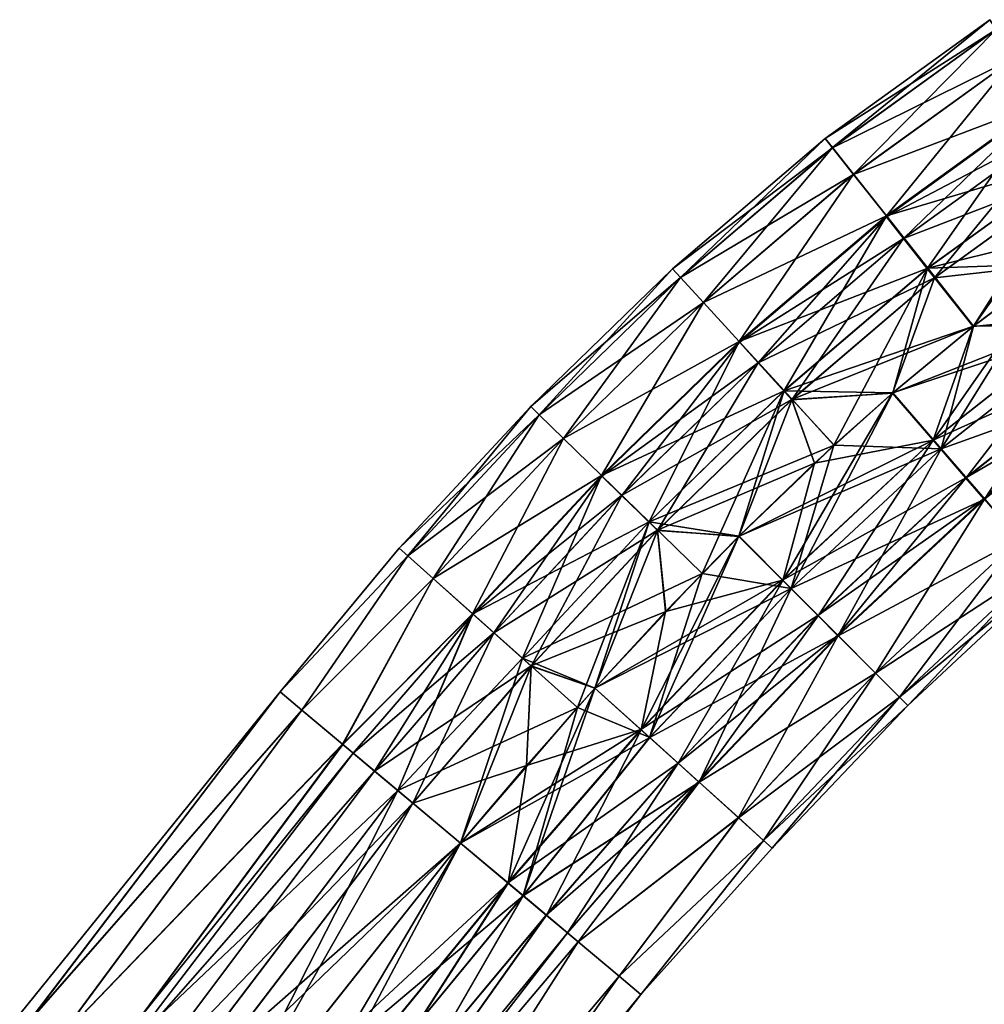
# Model space of a CAD drawing. Header units: millimetres. Extents: x -682 to 137, y -14 to 967.
# Tile 183 of 256: x -247 to -216, y 73 to 104. Entities that reach past the tile are written whole.
import ezdxf

# ---------------------------------------------------------------- set-up
doc = ezdxf.new("R2010")
doc.units = ezdxf.units.MM
doc.header["$LTSCALE"] = 65.185185
for name, color, linetype in [('4601', 7, 'CONTINUOUS'), ('4602', 7, 'CONTINUOUS'), ('4603', 7, 'CONTINUOUS'), ('4604', 7, 'CONTINUOUS'), ('4605', 7, 'CONTINUOUS'), ('4606', 7, 'CONTINUOUS'), ('4607', 7, 'CONTINUOUS'), ('4608', 7, 'CONTINUOUS')]:
    doc.layers.add(name, color=color, linetype=linetype)

msp = doc.modelspace()

# ---------------------------------------------------------------- linework, layer by layer
at = {"layer": '4601', "color": 7, "linetype": 'CONTINUOUS', "true_color": 0x191919}
for points in [[(-246.349, 72.728, -2.32), (-246.642, 72.952, -0.003), (-238.473, 83.063, -1.305), (-246.349, 72.728, -2.32)], [(-246.642, 72.952, -0.003), (-246.35, 72.729, 2.315), (-238.473, 83.063, 1.299), (-246.642, 72.952, -0.003)], [(-238.473, 83.063, -1.305), (-246.642, 72.952, -0.003), (-238.473, 83.063, 1.299), (-238.473, 83.063, -1.305)], [(-238.473, 83.063, 1.299), (-246.35, 72.729, 2.315), (-237.791, 82.492, 3.747), (-238.473, 83.063, 1.299)], [(-237.789, 82.49, -3.753), (-246.349, 72.728, -2.32), (-238.473, 83.063, -1.305), (-237.789, 82.49, -3.753)], [(-246.35, 72.729, 2.315), (-245.502, 72.083, 4.406), (-237.791, 82.492, 3.747), (-246.35, 72.729, 2.315)], [(-245.5, 72.08, -4.411), (-246.349, 72.728, -2.32), (-237.789, 82.49, -3.753), (-245.5, 72.08, -4.411)], [(-237.791, 82.492, 3.747), (-245.502, 72.083, 4.406), (-236.509, 81.417, 5.743), (-237.791, 82.492, 3.747)], [(-236.505, 81.414, -5.747), (-245.5, 72.08, -4.411), (-237.789, 82.49, -3.753), (-236.505, 81.414, -5.747)], [(-245.502, 72.083, 4.406), (-244.181, 71.075, 6.066), (-236.509, 81.417, 5.743), (-245.502, 72.083, 4.406)], [(-244.178, 71.072, -6.069), (-245.5, 72.08, -4.411), (-236.505, 81.414, -5.747), (-244.178, 71.072, -6.069)], [(-236.509, 81.417, 5.743), (-244.181, 71.075, 6.066), (-234.78, 79.969, 7.047), (-236.509, 81.417, 5.743)], [(-234.776, 79.965, -7.049), (-244.178, 71.072, -6.069), (-236.505, 81.414, -5.747), (-234.776, 79.965, -7.049)], [(-244.181, 71.075, 6.066), (-242.516, 69.805, 7.132), (-234.78, 79.969, 7.047), (-244.181, 71.075, 6.066)], [(-242.512, 69.801, -7.134), (-244.178, 71.072, -6.069), (-234.776, 79.965, -7.049), (-242.512, 69.801, -7.134)], [(-242.516, 69.805, 7.132), (-240.671, 68.397, 7.5), (-234.78, 79.969, 7.047), (-242.516, 69.805, 7.132)], [(-232.81, 78.317, -7.5), (-242.512, 69.801, -7.134), (-234.776, 79.965, -7.049), (-232.81, 78.317, -7.5)], [(-234.78, 79.969, 7.047), (-240.671, 68.397, 7.5), (-232.814, 78.321, 7.5), (-234.78, 79.969, 7.047)], [(-240.666, 68.393, -7.5), (-242.512, 69.801, -7.134), (-232.81, 78.317, -7.5), (-240.666, 68.393, -7.5)]]:
    msp.add_3dface(points, dxfattribs=at)
at = {"layer": '4602', "color": 7, "linetype": 'CONTINUOUS', "true_color": 0x191919}
for points in [[(-232.814, 78.321, 7.5), (-240.671, 68.397, 7.5), (-238.825, 66.989, 7.134), (-232.814, 78.321, 7.5)], [(-240.666, 68.393, -7.5), (-232.81, 78.317, -7.5), (-230.844, 76.67, -7.047), (-240.666, 68.393, -7.5)], [(-232.814, 78.321, 7.5), (-238.825, 66.989, 7.134), (-230.848, 76.674, 7.049), (-232.814, 78.321, 7.5)], [(-238.82, 66.985, -7.132), (-240.666, 68.393, -7.5), (-230.844, 76.67, -7.047), (-238.82, 66.985, -7.132)], [(-238.825, 66.989, 7.134), (-237.159, 65.718, 6.069), (-230.848, 76.674, 7.049), (-238.825, 66.989, 7.134)], [(-237.156, 65.715, -6.066), (-238.82, 66.985, -7.132), (-230.844, 76.67, -7.047), (-237.156, 65.715, -6.066)], [(-230.848, 76.674, 7.049), (-237.159, 65.718, 6.069), (-229.118, 75.225, 5.747), (-230.848, 76.674, 7.049)], [(-229.115, 75.222, -5.743), (-237.156, 65.715, -6.066), (-230.844, 76.67, -7.047), (-229.115, 75.222, -5.743)], [(-237.159, 65.718, 6.069), (-235.837, 64.71, 4.411), (-229.118, 75.225, 5.747), (-237.159, 65.718, 6.069)], [(-235.835, 64.708, -4.406), (-237.156, 65.715, -6.066), (-229.115, 75.222, -5.743), (-235.835, 64.708, -4.406)], [(-229.118, 75.225, 5.747), (-235.837, 64.71, 4.411), (-227.834, 74.149, 3.753), (-229.118, 75.225, 5.747)], [(-227.832, 74.147, -3.747), (-235.835, 64.708, -4.406), (-229.115, 75.222, -5.743), (-227.832, 74.147, -3.747)], [(-235.837, 64.71, 4.411), (-234.988, 64.062, 2.32), (-227.834, 74.149, 3.753), (-235.837, 64.71, 4.411)], [(-234.987, 64.061, -2.315), (-235.835, 64.708, -4.406), (-227.832, 74.147, -3.747), (-234.987, 64.061, -2.315)], [(-227.834, 74.149, 3.753), (-234.988, 64.062, 2.32), (-227.151, 73.576, 1.305), (-227.834, 74.149, 3.753)], [(-227.15, 73.575, -1.299), (-234.987, 64.061, -2.315), (-227.832, 74.147, -3.747), (-227.15, 73.575, -1.299)], [(-234.988, 64.062, 2.32), (-234.695, 63.839, 0.003), (-227.151, 73.576, 1.305), (-234.988, 64.062, 2.32)], [(-234.695, 63.839, 0.003), (-234.987, 64.061, -2.315), (-227.15, 73.575, -1.299), (-234.695, 63.839, 0.003)], [(-227.151, 73.576, 1.305), (-234.695, 63.839, 0.003), (-227.15, 73.575, -1.299), (-227.151, 73.576, 1.305)]]:
    msp.add_3dface(points, dxfattribs=at)
at = {"layer": '4603', "color": 7, "linetype": 'CONTINUOUS', "true_color": 0x191919}
for points in [[(-231.316, 77.066, 4.055), (-240.67, 68.396, 4.5), (-232.813, 78.321, 4.5), (-231.316, 77.066, 4.055)], [(-240.667, 68.394, -4.5), (-239.296, 67.348, -4.157), (-232.81, 78.318, -4.5), (-240.667, 68.394, -4.5)], [(-232.81, 78.318, -4.5), (-239.296, 67.348, -4.157), (-231.321, 77.07, -4.058), (-232.81, 78.318, -4.5)], [(-239.298, 67.35, 4.158), (-240.67, 68.396, 4.5), (-231.316, 77.066, 4.055), (-239.298, 67.35, 4.158)], [(-238.135, 66.463, 3.183), (-239.298, 67.35, 4.158), (-231.316, 77.066, 4.055), (-238.135, 66.463, 3.183)], [(-239.296, 67.348, -4.157), (-238.133, 66.461, -3.181), (-231.321, 77.07, -4.058), (-239.296, 67.348, -4.157)], [(-230.115, 76.06, 2.806), (-238.135, 66.463, 3.183), (-231.316, 77.066, 4.055), (-230.115, 76.06, 2.806)], [(-231.321, 77.07, -4.058), (-238.133, 66.461, -3.181), (-230.118, 76.062, -2.811), (-231.321, 77.07, -4.058)], [(-237.358, 65.87, 1.724), (-238.135, 66.463, 3.183), (-230.115, 76.06, 2.806), (-237.358, 65.87, 1.724)], [(-238.133, 66.461, -3.181), (-237.357, 65.869, -1.72), (-230.118, 76.062, -2.811), (-238.133, 66.461, -3.181)], [(-229.449, 75.501, 0.999), (-237.358, 65.87, 1.724), (-230.115, 76.06, 2.806), (-229.449, 75.501, 0.999)], [(-230.118, 76.062, -2.811), (-237.357, 65.869, -1.72), (-229.45, 75.502, -1.006), (-230.118, 76.062, -2.811)], [(-237.084, 65.661, 0.002), (-237.358, 65.87, 1.724), (-229.449, 75.501, 0.999), (-237.084, 65.661, 0.002)], [(-237.357, 65.869, -1.72), (-237.084, 65.661, 0.002), (-229.45, 75.502, -1.006), (-237.357, 65.869, -1.72)], [(-229.45, 75.502, -1.006), (-237.084, 65.661, 0.002), (-229.449, 75.501, 0.999), (-229.45, 75.502, -1.006)]]:
    msp.add_3dface(points, dxfattribs=at)
at = {"layer": '4604', "color": 7, "linetype": 'CONTINUOUS', "true_color": 0x191919}
for points in [[(-244.252, 71.129, -0.002), (-243.979, 70.921, -1.724), (-236.175, 81.137, -0.999), (-244.252, 71.129, -0.002)], [(-236.174, 81.136, 1.006), (-244.252, 71.129, -0.002), (-236.175, 81.137, -0.999), (-236.174, 81.136, 1.006)], [(-243.98, 70.921, 1.72), (-244.252, 71.129, -0.002), (-236.174, 81.136, 1.006), (-243.98, 70.921, 1.72)], [(-235.505, 80.576, 2.811), (-243.98, 70.921, 1.72), (-236.174, 81.136, 1.006), (-235.505, 80.576, 2.811)], [(-236.175, 81.137, -0.999), (-243.979, 70.921, -1.724), (-235.509, 80.579, -2.806), (-236.175, 81.137, -0.999)], [(-243.204, 70.329, 3.181), (-243.98, 70.921, 1.72), (-235.505, 80.576, 2.811), (-243.204, 70.329, 3.181)], [(-243.979, 70.921, -1.724), (-243.202, 70.328, -3.183), (-235.509, 80.579, -2.806), (-243.979, 70.921, -1.724)], [(-234.303, 79.569, 4.058), (-243.204, 70.329, 3.181), (-235.505, 80.576, 2.811), (-234.303, 79.569, 4.058)], [(-235.509, 80.579, -2.806), (-243.202, 70.328, -3.183), (-234.307, 79.572, -4.055), (-235.509, 80.579, -2.806)], [(-242.041, 69.443, 4.157), (-243.204, 70.329, 3.181), (-234.303, 79.569, 4.058), (-242.041, 69.443, 4.157)], [(-243.202, 70.328, -3.183), (-242.039, 69.44, -4.158), (-234.307, 79.572, -4.055), (-243.202, 70.328, -3.183)], [(-232.813, 78.321, 4.5), (-242.041, 69.443, 4.157), (-234.303, 79.569, 4.058), (-232.813, 78.321, 4.5)], [(-242.039, 69.44, -4.158), (-240.667, 68.394, -4.5), (-234.307, 79.572, -4.055), (-242.039, 69.44, -4.158)], [(-240.667, 68.394, -4.5), (-232.81, 78.318, -4.5), (-234.307, 79.572, -4.055), (-240.667, 68.394, -4.5)], [(-232.813, 78.321, 4.5), (-240.67, 68.396, 4.5), (-242.041, 69.443, 4.157), (-232.813, 78.321, 4.5)]]:
    msp.add_3dface(points, dxfattribs=at)
at = {"layer": '4605', "color": 7, "linetype": 'CONTINUOUS', "true_color": 0x191919}
for points in [[(-221.363, 100.417, -0.003), (-221.137, 100.13, 2.315), (-216.202, 104.143, -0.003), (-221.363, 100.417, -0.003)], [(-216.001, 103.835, -2.32), (-221.363, 100.417, -0.003), (-216.202, 104.143, -0.003), (-216.001, 103.835, -2.32)], [(-216.202, 104.143, -0.003), (-221.137, 100.13, 2.315), (-216.002, 103.836, 2.315), (-216.202, 104.143, -0.003)], [(-221.135, 100.128, -2.32), (-221.363, 100.417, -0.003), (-216.001, 103.835, -2.32), (-221.135, 100.128, -2.32)], [(-221.137, 100.13, 2.315), (-220.477, 99.294, 4.406), (-216.002, 103.836, 2.315), (-221.137, 100.13, 2.315)], [(-215.418, 102.942, -4.411), (-221.135, 100.128, -2.32), (-216.001, 103.835, -2.32), (-215.418, 102.942, -4.411)], [(-216.002, 103.836, 2.315), (-220.477, 99.294, 4.406), (-215.42, 102.944, 4.406), (-216.002, 103.836, 2.315)], [(-220.474, 99.292, -4.411), (-221.135, 100.128, -2.32), (-215.418, 102.942, -4.411), (-220.474, 99.292, -4.411)], [(-220.477, 99.294, 4.406), (-219.448, 97.993, 6.066), (-215.42, 102.944, 4.406), (-220.477, 99.294, 4.406)], [(-214.51, 101.552, -6.069), (-220.474, 99.292, -4.411), (-215.418, 102.942, -4.411), (-214.51, 101.552, -6.069)], [(-215.42, 102.944, 4.406), (-219.448, 97.993, 6.066), (-214.514, 101.555, 6.066), (-215.42, 102.944, 4.406)], [(-219.445, 97.99, -6.069), (-220.474, 99.292, -4.411), (-214.51, 101.552, -6.069), (-219.445, 97.99, -6.069)], [(-219.448, 97.993, 6.066), (-218.152, 96.353, 7.132), (-214.514, 101.555, 6.066), (-219.448, 97.993, 6.066)], [(-213.366, 99.801, -7.134), (-219.445, 97.99, -6.069), (-214.51, 101.552, -6.069), (-213.366, 99.801, -7.134)], [(-214.514, 101.555, 6.066), (-218.152, 96.353, 7.132), (-213.371, 99.805, 7.132), (-214.514, 101.555, 6.066)], [(-226.154, 96.33, -0.003), (-225.906, 96.06, 2.315), (-221.363, 100.417, -0.003), (-226.154, 96.33, -0.003)], [(-221.135, 100.128, -2.32), (-226.154, 96.33, -0.003), (-221.363, 100.417, -0.003), (-221.135, 100.128, -2.32)], [(-221.363, 100.417, -0.003), (-225.906, 96.06, 2.315), (-221.137, 100.13, 2.315), (-221.363, 100.417, -0.003)], [(-225.905, 96.059, -2.32), (-226.154, 96.33, -0.003), (-221.135, 100.128, -2.32), (-225.905, 96.059, -2.32)], [(-225.906, 96.06, 2.315), (-225.188, 95.275, 4.406), (-221.137, 100.13, 2.315), (-225.906, 96.06, 2.315)], [(-220.474, 99.292, -4.411), (-225.905, 96.059, -2.32), (-221.135, 100.128, -2.32), (-220.474, 99.292, -4.411)], [(-221.137, 100.13, 2.315), (-225.188, 95.275, 4.406), (-220.477, 99.294, 4.406), (-221.137, 100.13, 2.315)], [(-218.148, 96.349, -7.134), (-219.445, 97.99, -6.069), (-213.366, 99.801, -7.134), (-218.148, 96.349, -7.134)], [(-218.152, 96.353, 7.132), (-216.716, 94.534, 7.5), (-213.371, 99.805, 7.132), (-218.152, 96.353, 7.132)], [(-212.099, 97.86, -7.5), (-218.148, 96.349, -7.134), (-213.366, 99.801, -7.134), (-212.099, 97.86, -7.5)], [(-213.371, 99.805, 7.132), (-216.716, 94.534, 7.5), (-214.11, 96.493, 7.5), (-213.371, 99.805, 7.132)], [(-225.185, 95.272, -4.411), (-225.905, 96.059, -2.32), (-220.474, 99.292, -4.411), (-225.185, 95.272, -4.411)], [(-225.188, 95.275, 4.406), (-224.068, 94.051, 6.066), (-220.477, 99.294, 4.406), (-225.188, 95.275, 4.406)], [(-219.445, 97.99, -6.069), (-225.185, 95.272, -4.411), (-220.474, 99.292, -4.411), (-219.445, 97.99, -6.069)], [(-220.477, 99.294, 4.406), (-224.068, 94.051, 6.066), (-219.448, 97.993, 6.066), (-220.477, 99.294, 4.406)], [(-224.064, 94.048, -6.069), (-225.185, 95.272, -4.411), (-219.445, 97.99, -6.069), (-224.064, 94.048, -6.069)], [(-224.068, 94.051, 6.066), (-222.656, 92.509, 7.132), (-219.448, 97.993, 6.066), (-224.068, 94.051, 6.066)], [(-218.148, 96.349, -7.134), (-224.064, 94.048, -6.069), (-219.445, 97.99, -6.069), (-218.148, 96.349, -7.134)], [(-219.448, 97.993, 6.066), (-222.656, 92.509, 7.132), (-218.152, 96.353, 7.132), (-219.448, 97.993, 6.066)], [(-214.105, 96.489, -7.5), (-218.148, 96.349, -7.134), (-212.099, 97.86, -7.5), (-214.105, 96.489, -7.5)], [(-222.652, 92.506, -7.134), (-224.064, 94.048, -6.069), (-218.148, 96.349, -7.134), (-222.652, 92.506, -7.134)], [(-222.656, 92.509, 7.132), (-221.091, 90.8, 7.5), (-218.152, 96.353, 7.132), (-222.656, 92.509, 7.132)], [(-216.711, 94.53, -7.5), (-222.652, 92.506, -7.134), (-218.148, 96.349, -7.134), (-216.711, 94.53, -7.5)], [(-218.152, 96.353, 7.132), (-221.091, 90.8, 7.5), (-219.245, 92.442, 7.5), (-218.152, 96.353, 7.132)], [(-216.716, 94.534, 7.5), (-218.152, 96.353, 7.132), (-219.245, 92.442, 7.5), (-216.716, 94.534, 7.5)], [(-216.711, 94.53, -7.5), (-218.148, 96.349, -7.134), (-214.105, 96.489, -7.5), (-216.711, 94.53, -7.5)], [(-230.602, 92.008, -0.003), (-230.34, 91.752, 2.315), (-226.154, 96.33, -0.003), (-230.602, 92.008, -0.003)], [(-225.905, 96.059, -2.32), (-230.602, 92.008, -0.003), (-226.154, 96.33, -0.003), (-225.905, 96.059, -2.32)], [(-230.339, 91.751, -2.32), (-230.602, 92.008, -0.003), (-225.905, 96.059, -2.32), (-230.339, 91.751, -2.32)], [(-226.154, 96.33, -0.003), (-230.34, 91.752, 2.315), (-225.906, 96.06, 2.315), (-226.154, 96.33, -0.003)], [(-230.34, 91.752, 2.315), (-229.577, 91.009, 4.406), (-225.906, 96.06, 2.315), (-230.34, 91.752, 2.315)], [(-225.185, 95.272, -4.411), (-230.339, 91.751, -2.32), (-225.905, 96.059, -2.32), (-225.185, 95.272, -4.411)], [(-225.906, 96.06, 2.315), (-229.577, 91.009, 4.406), (-225.188, 95.275, 4.406), (-225.906, 96.06, 2.315)], [(-229.575, 91.007, -4.411), (-230.339, 91.751, -2.32), (-225.185, 95.272, -4.411), (-229.575, 91.007, -4.411)], [(-229.577, 91.009, 4.406), (-228.389, 89.852, 6.066), (-225.188, 95.275, 4.406), (-229.577, 91.009, 4.406)], [(-224.064, 94.048, -6.069), (-229.575, 91.007, -4.411), (-225.185, 95.272, -4.411), (-224.064, 94.048, -6.069)], [(-225.188, 95.275, 4.406), (-228.389, 89.852, 6.066), (-224.068, 94.051, 6.066), (-225.188, 95.275, 4.406)], [(-219.241, 92.438, -7.5), (-222.652, 92.506, -7.134), (-216.711, 94.53, -7.5), (-219.241, 92.438, -7.5)], [(-228.386, 89.849, -6.069), (-229.575, 91.007, -4.411), (-224.064, 94.048, -6.069), (-228.386, 89.849, -6.069)], [(-228.389, 89.852, 6.066), (-226.892, 88.393, 7.132), (-224.068, 94.051, 6.066), (-228.389, 89.852, 6.066)], [(-222.652, 92.506, -7.134), (-228.386, 89.849, -6.069), (-224.064, 94.048, -6.069), (-222.652, 92.506, -7.134)], [(-224.068, 94.051, 6.066), (-226.892, 88.393, 7.132), (-222.656, 92.509, 7.132), (-224.068, 94.051, 6.066)], [(-226.888, 88.39, -7.134), (-228.386, 89.849, -6.069), (-222.652, 92.506, -7.134), (-226.888, 88.39, -7.134)], [(-226.892, 88.393, 7.132), (-225.232, 86.776, 7.5), (-222.656, 92.509, 7.132), (-226.892, 88.393, 7.132)], [(-221.087, 90.796, -7.5), (-226.888, 88.39, -7.134), (-222.652, 92.506, -7.134), (-221.087, 90.796, -7.5)], [(-222.656, 92.509, 7.132), (-225.232, 86.776, 7.5), (-224.073, 87.948, 7.5), (-222.656, 92.509, 7.132)], [(-221.091, 90.8, 7.5), (-222.656, 92.509, 7.132), (-224.073, 87.948, 7.5), (-221.091, 90.8, 7.5)], [(-221.087, 90.796, -7.5), (-222.652, 92.506, -7.134), (-219.241, 92.438, -7.5), (-221.087, 90.796, -7.5)], [(-234.734, 87.569, -0.003), (-234.46, 87.325, 2.315), (-230.602, 92.008, -0.003), (-234.734, 87.569, -0.003)], [(-230.339, 91.751, -2.32), (-234.734, 87.569, -0.003), (-230.602, 92.008, -0.003), (-230.339, 91.751, -2.32)], [(-234.459, 87.324, -2.32), (-234.734, 87.569, -0.003), (-230.339, 91.751, -2.32), (-234.459, 87.324, -2.32)], [(-230.602, 92.008, -0.003), (-234.46, 87.325, 2.315), (-230.34, 91.752, 2.315), (-230.602, 92.008, -0.003)], [(-234.46, 87.325, 2.315), (-233.666, 86.616, 4.406), (-230.34, 91.752, 2.315), (-234.46, 87.325, 2.315)], [(-229.575, 91.007, -4.411), (-234.459, 87.324, -2.32), (-230.339, 91.751, -2.32), (-229.575, 91.007, -4.411)], [(-230.34, 91.752, 2.315), (-233.666, 86.616, 4.406), (-229.577, 91.009, 4.406), (-230.34, 91.752, 2.315)], [(-233.664, 86.614, -4.411), (-234.459, 87.324, -2.32), (-229.575, 91.007, -4.411), (-233.664, 86.614, -4.411)], [(-233.666, 86.616, 4.406), (-232.429, 85.512, 6.066), (-229.577, 91.009, 4.406), (-233.666, 86.616, 4.406)], [(-228.386, 89.849, -6.069), (-233.664, 86.614, -4.411), (-229.575, 91.007, -4.411), (-228.386, 89.849, -6.069)], [(-229.577, 91.009, 4.406), (-232.429, 85.512, 6.066), (-228.389, 89.852, 6.066), (-229.577, 91.009, 4.406)], [(-224.069, 87.944, -7.5), (-226.888, 88.39, -7.134), (-221.087, 90.796, -7.5), (-224.069, 87.944, -7.5)], [(-232.425, 85.509, -6.069), (-233.664, 86.614, -4.411), (-228.386, 89.849, -6.069), (-232.425, 85.509, -6.069)], [(-232.429, 85.512, 6.066), (-230.869, 84.12, 7.132), (-228.389, 89.852, 6.066), (-232.429, 85.512, 6.066)], [(-226.888, 88.39, -7.134), (-232.425, 85.509, -6.069), (-228.386, 89.849, -6.069), (-226.888, 88.39, -7.134)], [(-228.389, 89.852, 6.066), (-230.869, 84.12, 7.132), (-226.892, 88.393, 7.132), (-228.389, 89.852, 6.066)], [(-230.865, 84.116, -7.134), (-232.425, 85.509, -6.069), (-226.888, 88.39, -7.134), (-230.865, 84.116, -7.134)], [(-230.869, 84.12, 7.132), (-229.14, 82.577, 7.5), (-226.892, 88.393, 7.132), (-230.869, 84.12, 7.132)], [(-225.228, 86.772, -7.5), (-230.865, 84.116, -7.134), (-226.888, 88.39, -7.134), (-225.228, 86.772, -7.5)], [(-226.892, 88.393, 7.132), (-229.14, 82.577, 7.5), (-228.597, 83.182, 7.5), (-226.892, 88.393, 7.132)], [(-225.232, 86.776, 7.5), (-226.892, 88.393, 7.132), (-228.597, 83.182, 7.5), (-225.232, 86.776, 7.5)], [(-225.228, 86.772, -7.5), (-226.888, 88.39, -7.134), (-224.069, 87.944, -7.5), (-225.228, 86.772, -7.5)], [(-238.473, 83.063, -1.305), (-238.473, 83.063, 1.299), (-234.734, 87.569, -0.003), (-238.473, 83.063, -1.305)], [(-234.459, 87.324, -2.32), (-238.473, 83.063, -1.305), (-234.734, 87.569, -0.003), (-234.459, 87.324, -2.32)], [(-234.734, 87.569, -0.003), (-238.473, 83.063, 1.299), (-234.46, 87.325, 2.315), (-234.734, 87.569, -0.003)], [(-238.473, 83.063, 1.299), (-237.791, 82.492, 3.747), (-234.46, 87.325, 2.315), (-238.473, 83.063, 1.299)], [(-237.789, 82.49, -3.753), (-238.473, 83.063, -1.305), (-234.459, 87.324, -2.32), (-237.789, 82.49, -3.753)], [(-234.46, 87.325, 2.315), (-237.791, 82.492, 3.747), (-233.666, 86.616, 4.406), (-234.46, 87.325, 2.315)], [(-233.664, 86.614, -4.411), (-237.789, 82.49, -3.753), (-234.459, 87.324, -2.32), (-233.664, 86.614, -4.411)], [(-228.592, 83.179, -7.5), (-230.865, 84.116, -7.134), (-225.228, 86.772, -7.5), (-228.592, 83.179, -7.5)], [(-237.791, 82.492, 3.747), (-236.509, 81.417, 5.743), (-233.666, 86.616, 4.406), (-237.791, 82.492, 3.747)], [(-236.505, 81.414, -5.747), (-237.789, 82.49, -3.753), (-233.664, 86.614, -4.411), (-236.505, 81.414, -5.747)], [(-233.666, 86.616, 4.406), (-236.509, 81.417, 5.743), (-232.429, 85.512, 6.066), (-233.666, 86.616, 4.406)], [(-232.425, 85.509, -6.069), (-236.505, 81.414, -5.747), (-233.664, 86.614, -4.411), (-232.425, 85.509, -6.069)], [(-236.509, 81.417, 5.743), (-234.78, 79.969, 7.047), (-232.429, 85.512, 6.066), (-236.509, 81.417, 5.743)], [(-234.776, 79.965, -7.049), (-236.505, 81.414, -5.747), (-232.425, 85.509, -6.069), (-234.776, 79.965, -7.049)], [(-232.429, 85.512, 6.066), (-234.78, 79.969, 7.047), (-230.869, 84.12, 7.132), (-232.429, 85.512, 6.066)], [(-230.865, 84.116, -7.134), (-234.776, 79.965, -7.049), (-232.425, 85.509, -6.069), (-230.865, 84.116, -7.134)], [(-234.78, 79.969, 7.047), (-232.814, 78.321, 7.5), (-230.869, 84.12, 7.132), (-234.78, 79.969, 7.047)], [(-229.136, 82.573, -7.5), (-234.776, 79.965, -7.049), (-230.865, 84.116, -7.134), (-229.136, 82.573, -7.5)], [(-230.869, 84.12, 7.132), (-232.814, 78.321, 7.5), (-229.14, 82.577, 7.5), (-230.869, 84.12, 7.132)], [(-229.136, 82.573, -7.5), (-230.865, 84.116, -7.134), (-228.592, 83.179, -7.5), (-229.136, 82.573, -7.5)], [(-232.81, 78.317, -7.5), (-234.776, 79.965, -7.049), (-229.136, 82.573, -7.5), (-232.81, 78.317, -7.5)]]:
    msp.add_3dface(points, dxfattribs=at)
at = {"layer": '4606', "color": 7, "linetype": 'CONTINUOUS', "true_color": 0x191919}
for points in [[(-214.11, 96.493, 7.5), (-216.716, 94.534, 7.5), (-217.731, 90.688, 7.134), (-214.11, 96.493, 7.5)], [(-214.11, 96.493, 7.5), (-217.731, 90.688, 7.134), (-212.764, 94.606, 7.134), (-214.11, 96.493, 7.5)], [(-216.711, 94.53, -7.5), (-214.105, 96.489, -7.5), (-212.76, 94.602, -7.132), (-216.711, 94.53, -7.5)], [(-216.716, 94.534, 7.5), (-219.245, 92.442, 7.5), (-217.731, 90.688, 7.134), (-216.716, 94.534, 7.5)], [(-219.241, 92.438, -7.5), (-216.711, 94.53, -7.5), (-212.76, 94.602, -7.132), (-219.241, 92.438, -7.5)], [(-217.726, 90.684, -7.132), (-219.241, 92.438, -7.5), (-212.76, 94.602, -7.132), (-217.726, 90.684, -7.132)], [(-217.731, 90.688, 7.134), (-216.364, 89.105, 6.069), (-212.764, 94.606, 7.134), (-217.731, 90.688, 7.134)], [(-211.546, 92.9, -6.066), (-217.726, 90.684, -7.132), (-212.76, 94.602, -7.132), (-211.546, 92.9, -6.066)], [(-216.36, 89.102, -6.066), (-217.726, 90.684, -7.132), (-211.546, 92.9, -6.066), (-216.36, 89.102, -6.066)], [(-219.245, 92.442, 7.5), (-221.091, 90.8, 7.5), (-222.437, 86.306, 7.134), (-219.245, 92.442, 7.5)], [(-219.245, 92.442, 7.5), (-222.437, 86.306, 7.134), (-217.731, 90.688, 7.134), (-219.245, 92.442, 7.5)], [(-221.087, 90.796, -7.5), (-219.241, 92.438, -7.5), (-217.726, 90.684, -7.132), (-221.087, 90.796, -7.5)], [(-221.091, 90.8, 7.5), (-224.073, 87.948, 7.5), (-222.437, 86.306, 7.134), (-221.091, 90.8, 7.5)], [(-224.069, 87.944, -7.5), (-221.087, 90.796, -7.5), (-217.726, 90.684, -7.132), (-224.069, 87.944, -7.5)], [(-222.433, 86.303, -7.132), (-224.069, 87.944, -7.5), (-217.726, 90.684, -7.132), (-222.433, 86.303, -7.132)], [(-222.437, 86.306, 7.134), (-220.961, 84.825, 6.069), (-217.731, 90.688, 7.134), (-222.437, 86.306, 7.134)], [(-216.36, 89.102, -6.066), (-222.433, 86.303, -7.132), (-217.726, 90.684, -7.132), (-216.36, 89.102, -6.066)], [(-217.731, 90.688, 7.134), (-220.961, 84.825, 6.069), (-216.364, 89.105, 6.069), (-217.731, 90.688, 7.134)], [(-220.958, 84.822, -6.066), (-222.433, 86.303, -7.132), (-216.36, 89.102, -6.066), (-220.958, 84.822, -6.066)], [(-220.961, 84.825, 6.069), (-219.79, 83.649, 4.411), (-216.364, 89.105, 6.069), (-220.961, 84.825, 6.069)], [(-215.276, 87.847, -4.406), (-220.958, 84.822, -6.066), (-216.36, 89.102, -6.066), (-215.276, 87.847, -4.406)], [(-216.364, 89.105, 6.069), (-219.79, 83.649, 4.411), (-215.279, 87.849, 4.411), (-216.364, 89.105, 6.069)], [(-224.073, 87.948, 7.5), (-225.232, 86.776, 7.5), (-226.876, 81.63, 7.134), (-224.073, 87.948, 7.5)], [(-224.073, 87.948, 7.5), (-226.876, 81.63, 7.134), (-222.437, 86.306, 7.134), (-224.073, 87.948, 7.5)], [(-225.228, 86.772, -7.5), (-224.069, 87.944, -7.5), (-222.433, 86.303, -7.132), (-225.228, 86.772, -7.5)], [(-219.787, 83.647, -4.406), (-220.958, 84.822, -6.066), (-215.276, 87.847, -4.406), (-219.787, 83.647, -4.406)], [(-219.79, 83.649, 4.411), (-219.037, 82.894, 2.32), (-215.279, 87.849, 4.411), (-219.79, 83.649, 4.411)], [(-214.581, 87.041, -2.315), (-219.787, 83.647, -4.406), (-215.276, 87.847, -4.406), (-214.581, 87.041, -2.315)], [(-215.279, 87.849, 4.411), (-219.037, 82.894, 2.32), (-214.582, 87.042, 2.32), (-215.279, 87.849, 4.411)], [(-225.232, 86.776, 7.5), (-228.597, 83.182, 7.5), (-226.876, 81.63, 7.134), (-225.232, 86.776, 7.5)], [(-228.592, 83.179, -7.5), (-225.228, 86.772, -7.5), (-222.433, 86.303, -7.132), (-228.592, 83.179, -7.5)], [(-219.036, 82.893, -2.315), (-219.787, 83.647, -4.406), (-214.581, 87.041, -2.315), (-219.036, 82.893, -2.315)], [(-219.037, 82.894, 2.32), (-218.777, 82.633, 0.003), (-214.582, 87.042, 2.32), (-219.037, 82.894, 2.32)], [(-214.342, 86.764, 0.003), (-219.036, 82.893, -2.315), (-214.581, 87.041, -2.315), (-214.342, 86.764, 0.003)], [(-214.582, 87.042, 2.32), (-218.777, 82.633, 0.003), (-214.342, 86.764, 0.003), (-214.582, 87.042, 2.32)], [(-218.777, 82.633, 0.003), (-219.036, 82.893, -2.315), (-214.342, 86.764, 0.003), (-218.777, 82.633, 0.003)], [(-226.872, 81.626, -7.132), (-228.592, 83.179, -7.5), (-222.433, 86.303, -7.132), (-226.872, 81.626, -7.132)], [(-226.876, 81.63, 7.134), (-225.324, 80.229, 6.069), (-222.437, 86.306, 7.134), (-226.876, 81.63, 7.134)], [(-220.958, 84.822, -6.066), (-226.872, 81.626, -7.132), (-222.433, 86.303, -7.132), (-220.958, 84.822, -6.066)], [(-222.437, 86.306, 7.134), (-225.324, 80.229, 6.069), (-220.961, 84.825, 6.069), (-222.437, 86.306, 7.134)], [(-225.32, 80.225, -6.066), (-226.872, 81.626, -7.132), (-220.958, 84.822, -6.066), (-225.32, 80.225, -6.066)], [(-225.324, 80.229, 6.069), (-224.091, 79.117, 4.411), (-220.961, 84.825, 6.069), (-225.324, 80.229, 6.069)], [(-219.787, 83.647, -4.406), (-225.32, 80.225, -6.066), (-220.958, 84.822, -6.066), (-219.787, 83.647, -4.406)], [(-220.961, 84.825, 6.069), (-224.091, 79.117, 4.411), (-219.79, 83.649, 4.411), (-220.961, 84.825, 6.069)], [(-224.088, 79.114, -4.406), (-225.32, 80.225, -6.066), (-219.787, 83.647, -4.406), (-224.088, 79.114, -4.406)], [(-224.091, 79.117, 4.411), (-223.3, 78.402, 2.32), (-219.79, 83.649, 4.411), (-224.091, 79.117, 4.411)], [(-219.036, 82.893, -2.315), (-224.088, 79.114, -4.406), (-219.787, 83.647, -4.406), (-219.036, 82.893, -2.315)], [(-219.79, 83.649, 4.411), (-223.3, 78.402, 2.32), (-219.037, 82.894, 2.32), (-219.79, 83.649, 4.411)], [(-229.14, 82.577, 7.5), (-230.848, 76.674, 7.049), (-228.597, 83.182, 7.5), (-229.14, 82.577, 7.5)], [(-228.597, 83.182, 7.5), (-230.848, 76.674, 7.049), (-226.876, 81.63, 7.134), (-228.597, 83.182, 7.5)], [(-229.136, 82.573, -7.5), (-228.592, 83.179, -7.5), (-226.872, 81.626, -7.132), (-229.136, 82.573, -7.5)], [(-223.298, 78.401, -2.315), (-224.088, 79.114, -4.406), (-219.036, 82.893, -2.315), (-223.298, 78.401, -2.315)], [(-223.3, 78.402, 2.32), (-223.026, 78.156, 0.003), (-219.037, 82.894, 2.32), (-223.3, 78.402, 2.32)], [(-218.777, 82.633, 0.003), (-223.298, 78.401, -2.315), (-219.036, 82.893, -2.315), (-218.777, 82.633, 0.003)], [(-219.037, 82.894, 2.32), (-223.026, 78.156, 0.003), (-218.777, 82.633, 0.003), (-219.037, 82.894, 2.32)], [(-232.814, 78.321, 7.5), (-230.848, 76.674, 7.049), (-229.14, 82.577, 7.5), (-232.814, 78.321, 7.5)], [(-232.81, 78.317, -7.5), (-229.136, 82.573, -7.5), (-226.872, 81.626, -7.132), (-232.81, 78.317, -7.5)], [(-223.026, 78.156, 0.003), (-223.298, 78.401, -2.315), (-218.777, 82.633, 0.003), (-223.026, 78.156, 0.003)], [(-230.844, 76.67, -7.047), (-232.81, 78.317, -7.5), (-226.872, 81.626, -7.132), (-230.844, 76.67, -7.047)], [(-226.876, 81.63, 7.134), (-230.848, 76.674, 7.049), (-225.324, 80.229, 6.069), (-226.876, 81.63, 7.134)], [(-225.32, 80.225, -6.066), (-230.844, 76.67, -7.047), (-226.872, 81.626, -7.132), (-225.32, 80.225, -6.066)], [(-230.848, 76.674, 7.049), (-229.118, 75.225, 5.747), (-225.324, 80.229, 6.069), (-230.848, 76.674, 7.049)], [(-229.115, 75.222, -5.743), (-230.844, 76.67, -7.047), (-225.32, 80.225, -6.066), (-229.115, 75.222, -5.743)], [(-225.324, 80.229, 6.069), (-229.118, 75.225, 5.747), (-224.091, 79.117, 4.411), (-225.324, 80.229, 6.069)], [(-224.088, 79.114, -4.406), (-229.115, 75.222, -5.743), (-225.32, 80.225, -6.066), (-224.088, 79.114, -4.406)], [(-229.118, 75.225, 5.747), (-227.834, 74.149, 3.753), (-224.091, 79.117, 4.411), (-229.118, 75.225, 5.747)], [(-227.832, 74.147, -3.747), (-229.115, 75.222, -5.743), (-224.088, 79.114, -4.406), (-227.832, 74.147, -3.747)], [(-224.091, 79.117, 4.411), (-227.834, 74.149, 3.753), (-223.3, 78.402, 2.32), (-224.091, 79.117, 4.411)], [(-223.298, 78.401, -2.315), (-227.832, 74.147, -3.747), (-224.088, 79.114, -4.406), (-223.298, 78.401, -2.315)], [(-227.834, 74.149, 3.753), (-227.151, 73.576, 1.305), (-223.3, 78.402, 2.32), (-227.834, 74.149, 3.753)], [(-227.15, 73.575, -1.299), (-227.832, 74.147, -3.747), (-223.298, 78.401, -2.315), (-227.15, 73.575, -1.299)], [(-223.3, 78.402, 2.32), (-227.151, 73.576, 1.305), (-223.026, 78.156, 0.003), (-223.3, 78.402, 2.32)], [(-227.151, 73.576, 1.305), (-227.15, 73.575, -1.299), (-223.026, 78.156, 0.003), (-227.151, 73.576, 1.305)], [(-223.026, 78.156, 0.003), (-227.15, 73.575, -1.299), (-223.298, 78.401, -2.315), (-223.026, 78.156, 0.003)]]:
    msp.add_3dface(points, dxfattribs=at)
at = {"layer": '4607', "color": 7, "linetype": 'CONTINUOUS', "true_color": 0x191919}
for points in [[(-212.99, 94.891, 4.055), (-217.978, 90.955, 4.055), (-214.125, 96.481, 4.5), (-212.99, 94.891, 4.055)], [(-214.125, 96.481, 4.5), (-217.978, 90.955, 4.055), (-216.728, 94.523, 4.5), (-214.125, 96.481, 4.5)], [(-214.122, 96.479, -4.5), (-216.725, 94.521, -4.5), (-212.993, 94.897, -4.058), (-214.122, 96.479, -4.5)], [(-216.725, 94.521, -4.5), (-219.252, 92.431, -4.5), (-212.993, 94.897, -4.058), (-216.725, 94.521, -4.5)], [(-212.993, 94.897, -4.058), (-219.252, 92.431, -4.5), (-217.982, 90.96, -4.058), (-212.993, 94.897, -4.058)], [(-212.993, 94.897, -4.058), (-217.982, 90.96, -4.058), (-212.082, 93.619, -2.811), (-212.993, 94.897, -4.058)], [(-212.99, 94.891, 4.055), (-216.953, 89.769, 2.806), (-217.978, 90.955, 4.055), (-212.99, 94.891, 4.055)], [(-212.08, 93.615, 2.805), (-216.953, 89.769, 2.806), (-212.99, 94.891, 4.055), (-212.08, 93.615, 2.805)], [(-216.728, 94.523, 4.5), (-217.978, 90.955, 4.055), (-219.254, 92.433, 4.5), (-216.728, 94.523, 4.5)], [(-212.082, 93.619, -2.811), (-217.982, 90.96, -4.058), (-216.956, 89.772, -2.811), (-212.082, 93.619, -2.811)], [(-212.082, 93.619, -2.811), (-216.956, 89.772, -2.811), (-211.575, 92.909, -1.006), (-212.082, 93.619, -2.811)], [(-212.08, 93.615, 2.805), (-216.385, 89.111, 0.999), (-216.953, 89.769, 2.806), (-212.08, 93.615, 2.805)], [(-211.575, 92.908, 0.999), (-216.385, 89.111, 0.999), (-212.08, 93.615, 2.805), (-211.575, 92.908, 0.999)], [(-211.575, 92.909, -1.006), (-216.956, 89.772, -2.811), (-216.386, 89.112, -1.006), (-211.575, 92.909, -1.006)], [(-211.575, 92.909, -1.006), (-216.386, 89.112, -1.006), (-211.575, 92.908, 0.999), (-211.575, 92.909, -1.006)], [(-211.575, 92.908, 0.999), (-216.386, 89.112, -1.006), (-216.385, 89.111, 0.999), (-211.575, 92.908, 0.999)], [(-217.978, 90.955, 4.055), (-222.699, 86.56, 4.055), (-219.254, 92.433, 4.5), (-217.978, 90.955, 4.055)], [(-219.254, 92.433, 4.5), (-222.699, 86.56, 4.055), (-221.704, 90.232, 4.5), (-219.254, 92.433, 4.5)], [(-219.252, 92.431, -4.5), (-221.701, 90.23, -4.5), (-217.982, 90.96, -4.058), (-219.252, 92.431, -4.5)], [(-221.701, 90.23, -4.5), (-224.074, 87.94, -4.5), (-217.982, 90.96, -4.058), (-221.701, 90.23, -4.5)], [(-217.982, 90.96, -4.058), (-224.074, 87.94, -4.5), (-222.703, 86.564, -4.058), (-217.982, 90.96, -4.058)], [(-217.982, 90.96, -4.058), (-222.703, 86.564, -4.058), (-216.956, 89.772, -2.811), (-217.982, 90.96, -4.058)], [(-217.978, 90.955, 4.055), (-221.592, 85.449, 2.806), (-222.699, 86.56, 4.055), (-217.978, 90.955, 4.055)], [(-216.953, 89.769, 2.806), (-221.592, 85.449, 2.806), (-217.978, 90.955, 4.055), (-216.953, 89.769, 2.806)], [(-221.704, 90.232, 4.5), (-222.699, 86.56, 4.055), (-224.077, 87.943, 4.5), (-221.704, 90.232, 4.5)], [(-216.956, 89.772, -2.811), (-222.703, 86.564, -4.058), (-221.595, 85.452, -2.811), (-216.956, 89.772, -2.811)], [(-216.956, 89.772, -2.811), (-221.595, 85.452, -2.811), (-216.386, 89.112, -1.006), (-216.956, 89.772, -2.811)], [(-216.953, 89.769, 2.806), (-220.979, 84.834, 0.999), (-221.592, 85.449, 2.806), (-216.953, 89.769, 2.806)], [(-216.385, 89.111, 0.999), (-220.979, 84.834, 0.999), (-216.953, 89.769, 2.806), (-216.385, 89.111, 0.999)], [(-216.386, 89.112, -1.006), (-221.595, 85.452, -2.811), (-220.98, 84.835, -1.006), (-216.386, 89.112, -1.006)], [(-216.386, 89.112, -1.006), (-220.98, 84.835, -1.006), (-216.385, 89.111, 0.999), (-216.386, 89.112, -1.006)], [(-216.385, 89.111, 0.999), (-220.98, 84.835, -1.006), (-220.979, 84.834, 0.999), (-216.385, 89.111, 0.999)], [(-222.699, 86.56, 4.055), (-227.146, 81.874, 4.055), (-224.077, 87.943, 4.5), (-222.699, 86.56, 4.055)], [(-224.077, 87.943, 4.5), (-227.146, 81.874, 4.055), (-226.374, 85.585, 4.5), (-224.077, 87.943, 4.5)], [(-224.074, 87.94, -4.5), (-226.372, 85.583, -4.5), (-222.703, 86.564, -4.058), (-224.074, 87.94, -4.5)], [(-226.372, 85.583, -4.5), (-228.593, 83.179, -4.5), (-222.703, 86.564, -4.058), (-226.372, 85.583, -4.5)], [(-222.703, 86.564, -4.058), (-228.593, 83.179, -4.5), (-227.15, 81.877, -4.058), (-222.703, 86.564, -4.058)], [(-222.703, 86.564, -4.058), (-227.15, 81.877, -4.058), (-221.595, 85.452, -2.811), (-222.703, 86.564, -4.058)], [(-222.699, 86.56, 4.055), (-225.982, 80.823, 2.806), (-227.146, 81.874, 4.055), (-222.699, 86.56, 4.055)], [(-221.592, 85.449, 2.806), (-225.982, 80.823, 2.806), (-222.699, 86.56, 4.055), (-221.592, 85.449, 2.806)], [(-226.374, 85.585, 4.5), (-227.146, 81.874, 4.055), (-228.596, 83.182, 4.5), (-226.374, 85.585, 4.5)], [(-221.595, 85.452, -2.811), (-227.15, 81.877, -4.058), (-225.985, 80.826, -2.811), (-221.595, 85.452, -2.811)], [(-221.595, 85.452, -2.811), (-225.985, 80.826, -2.811), (-220.98, 84.835, -1.006), (-221.595, 85.452, -2.811)], [(-221.592, 85.449, 2.806), (-225.337, 80.241, 0.999), (-225.982, 80.823, 2.806), (-221.592, 85.449, 2.806)], [(-220.979, 84.834, 0.999), (-225.337, 80.241, 0.999), (-221.592, 85.449, 2.806), (-220.979, 84.834, 0.999)], [(-220.98, 84.835, -1.006), (-225.985, 80.826, -2.811), (-225.338, 80.242, -1.006), (-220.98, 84.835, -1.006)], [(-220.98, 84.835, -1.006), (-225.338, 80.242, -1.006), (-220.979, 84.834, 0.999), (-220.98, 84.835, -1.006)], [(-220.979, 84.834, 0.999), (-225.338, 80.242, -1.006), (-225.337, 80.241, 0.999), (-220.979, 84.834, 0.999)], [(-227.146, 81.874, 4.055), (-231.316, 77.066, 4.055), (-228.596, 83.182, 4.5), (-227.146, 81.874, 4.055)], [(-228.596, 83.182, 4.5), (-231.316, 77.066, 4.055), (-230.742, 80.753, 4.5), (-228.596, 83.182, 4.5)], [(-228.593, 83.179, -4.5), (-230.739, 80.751, -4.5), (-227.15, 81.877, -4.058), (-228.593, 83.179, -4.5)], [(-232.81, 78.318, -4.5), (-231.321, 77.07, -4.058), (-227.15, 81.877, -4.058), (-232.81, 78.318, -4.5)], [(-230.739, 80.751, -4.5), (-232.81, 78.318, -4.5), (-227.15, 81.877, -4.058), (-230.739, 80.751, -4.5)], [(-227.15, 81.877, -4.058), (-231.321, 77.07, -4.058), (-225.985, 80.826, -2.811), (-227.15, 81.877, -4.058)], [(-230.115, 76.06, 2.806), (-231.316, 77.066, 4.055), (-227.146, 81.874, 4.055), (-230.115, 76.06, 2.806)], [(-225.982, 80.823, 2.806), (-230.115, 76.06, 2.806), (-227.146, 81.874, 4.055), (-225.982, 80.823, 2.806)], [(-231.316, 77.066, 4.055), (-232.813, 78.321, 4.5), (-230.742, 80.753, 4.5), (-231.316, 77.066, 4.055)], [(-231.321, 77.07, -4.058), (-230.118, 76.062, -2.811), (-225.985, 80.826, -2.811), (-231.321, 77.07, -4.058)], [(-225.985, 80.826, -2.811), (-230.118, 76.062, -2.811), (-225.338, 80.242, -1.006), (-225.985, 80.826, -2.811)], [(-229.449, 75.501, 0.999), (-230.115, 76.06, 2.806), (-225.982, 80.823, 2.806), (-229.449, 75.501, 0.999)], [(-225.337, 80.241, 0.999), (-229.449, 75.501, 0.999), (-225.982, 80.823, 2.806), (-225.337, 80.241, 0.999)], [(-230.118, 76.062, -2.811), (-229.45, 75.502, -1.006), (-225.338, 80.242, -1.006), (-230.118, 76.062, -2.811)], [(-225.338, 80.242, -1.006), (-229.45, 75.502, -1.006), (-225.337, 80.241, 0.999), (-225.338, 80.242, -1.006)], [(-229.45, 75.502, -1.006), (-229.449, 75.501, 0.999), (-225.337, 80.241, 0.999), (-229.45, 75.502, -1.006)]]:
    msp.add_3dface(points, dxfattribs=at)
at = {"layer": '4608', "color": 7, "linetype": 'CONTINUOUS', "true_color": 0x191919}
for points in [[(-214.521, 101.523, -0.999), (-219.447, 97.963, 1.006), (-219.448, 97.964, -0.999), (-214.521, 101.523, -0.999)], [(-214.521, 101.523, -0.999), (-219.448, 97.964, -0.999), (-214.045, 100.795, -2.805), (-214.521, 101.523, -0.999)], [(-214.52, 101.522, 1.006), (-219.447, 97.963, 1.006), (-214.521, 101.523, -0.999), (-214.52, 101.522, 1.006)], [(-214.52, 101.522, 1.006), (-218.906, 97.279, 2.811), (-219.447, 97.963, 1.006), (-214.52, 101.522, 1.006)], [(-214.043, 100.792, 2.811), (-218.906, 97.279, 2.811), (-214.52, 101.522, 1.006), (-214.043, 100.792, 2.811)], [(-214.045, 100.795, -2.805), (-219.448, 97.964, -0.999), (-218.909, 97.282, -2.805), (-214.045, 100.795, -2.805)], [(-214.045, 100.795, -2.805), (-218.909, 97.282, -2.805), (-213.187, 99.483, -4.055), (-214.045, 100.795, -2.805)], [(-214.043, 100.792, 2.811), (-217.933, 96.047, 4.058), (-218.906, 97.279, 2.811), (-214.043, 100.792, 2.811)], [(-213.185, 99.478, 4.058), (-217.933, 96.047, 4.058), (-214.043, 100.792, 2.811), (-213.185, 99.478, 4.058)], [(-213.187, 99.483, -4.055), (-218.909, 97.282, -2.805), (-217.936, 96.052, -4.055), (-213.187, 99.483, -4.055)], [(-214.122, 96.479, -4.5), (-213.187, 99.483, -4.055), (-217.936, 96.052, -4.055), (-214.122, 96.479, -4.5)], [(-213.185, 99.478, 4.058), (-216.728, 94.523, 4.5), (-217.933, 96.047, 4.058), (-213.185, 99.478, 4.058)], [(-214.125, 96.481, 4.5), (-216.728, 94.523, 4.5), (-213.185, 99.478, 4.058), (-214.125, 96.481, 4.5)], [(-219.448, 97.964, -0.999), (-224.06, 94.025, 1.006), (-224.061, 94.026, -0.999), (-219.448, 97.964, -0.999)], [(-219.448, 97.964, -0.999), (-224.061, 94.026, -0.999), (-218.909, 97.282, -2.805), (-219.448, 97.964, -0.999)], [(-219.447, 97.963, 1.006), (-224.06, 94.025, 1.006), (-219.448, 97.964, -0.999), (-219.447, 97.963, 1.006)], [(-219.447, 97.963, 1.006), (-223.471, 93.382, 2.811), (-224.06, 94.025, 1.006), (-219.447, 97.963, 1.006)], [(-218.906, 97.279, 2.811), (-223.471, 93.382, 2.811), (-219.447, 97.963, 1.006), (-218.906, 97.279, 2.811)], [(-218.909, 97.282, -2.805), (-224.061, 94.026, -0.999), (-223.474, 93.385, -2.806), (-218.909, 97.282, -2.805)], [(-218.909, 97.282, -2.805), (-223.474, 93.385, -2.806), (-217.936, 96.052, -4.055), (-218.909, 97.282, -2.805)], [(-218.906, 97.279, 2.811), (-222.411, 92.225, 4.058), (-223.471, 93.382, 2.811), (-218.906, 97.279, 2.811)], [(-217.933, 96.047, 4.058), (-222.411, 92.225, 4.058), (-218.906, 97.279, 2.811), (-217.933, 96.047, 4.058)], [(-216.725, 94.521, -4.5), (-214.122, 96.479, -4.5), (-217.936, 96.052, -4.055), (-216.725, 94.521, -4.5)], [(-217.936, 96.052, -4.055), (-223.474, 93.385, -2.806), (-222.415, 92.229, -4.055), (-217.936, 96.052, -4.055)], [(-216.725, 94.521, -4.5), (-217.936, 96.052, -4.055), (-222.415, 92.229, -4.055), (-216.725, 94.521, -4.5)], [(-217.933, 96.047, 4.058), (-219.254, 92.433, 4.5), (-222.411, 92.225, 4.058), (-217.933, 96.047, 4.058)], [(-216.728, 94.523, 4.5), (-219.254, 92.433, 4.5), (-217.933, 96.047, 4.058), (-216.728, 94.523, 4.5)], [(-219.252, 92.431, -4.5), (-216.725, 94.521, -4.5), (-222.415, 92.229, -4.055), (-219.252, 92.431, -4.5)], [(-224.061, 94.026, -0.999), (-228.376, 89.831, 1.006), (-228.377, 89.832, -0.999), (-224.061, 94.026, -0.999)], [(-224.061, 94.026, -0.999), (-228.377, 89.832, -0.999), (-223.474, 93.385, -2.806), (-224.061, 94.026, -0.999)], [(-224.06, 94.025, 1.006), (-228.376, 89.831, 1.006), (-224.061, 94.026, -0.999), (-224.06, 94.025, 1.006)], [(-224.06, 94.025, 1.006), (-227.751, 89.222, 2.811), (-228.376, 89.831, 1.006), (-224.06, 94.025, 1.006)], [(-223.471, 93.382, 2.811), (-227.751, 89.222, 2.811), (-224.06, 94.025, 1.006), (-223.471, 93.382, 2.811)], [(-223.474, 93.385, -2.806), (-228.377, 89.832, -0.999), (-227.754, 89.225, -2.806), (-223.474, 93.385, -2.806)], [(-223.474, 93.385, -2.806), (-227.754, 89.225, -2.806), (-222.415, 92.229, -4.055), (-223.474, 93.385, -2.806)], [(-223.471, 93.382, 2.811), (-226.627, 88.127, 4.058), (-227.751, 89.222, 2.811), (-223.471, 93.382, 2.811)], [(-222.411, 92.225, 4.058), (-226.627, 88.127, 4.058), (-223.471, 93.382, 2.811), (-222.411, 92.225, 4.058)], [(-221.701, 90.23, -4.5), (-219.252, 92.431, -4.5), (-222.415, 92.229, -4.055), (-221.701, 90.23, -4.5)], [(-219.254, 92.433, 4.5), (-221.704, 90.232, 4.5), (-222.411, 92.225, 4.058), (-219.254, 92.433, 4.5)], [(-222.415, 92.229, -4.055), (-227.754, 89.225, -2.806), (-226.631, 88.131, -4.055), (-222.415, 92.229, -4.055)], [(-221.701, 90.23, -4.5), (-222.415, 92.229, -4.055), (-226.631, 88.131, -4.055), (-221.701, 90.23, -4.5)], [(-222.411, 92.225, 4.058), (-224.077, 87.943, 4.5), (-226.627, 88.127, 4.058), (-222.411, 92.225, 4.058)], [(-221.704, 90.232, 4.5), (-224.077, 87.943, 4.5), (-222.411, 92.225, 4.058), (-221.704, 90.232, 4.5)], [(-224.074, 87.94, -4.5), (-221.701, 90.23, -4.5), (-226.631, 88.131, -4.055), (-224.074, 87.94, -4.5)], [(-228.377, 89.832, -0.999), (-232.41, 85.496, 1.006), (-232.412, 85.497, -0.999), (-228.377, 89.832, -0.999)], [(-228.377, 89.832, -0.999), (-232.412, 85.497, -0.999), (-227.754, 89.225, -2.806), (-228.377, 89.832, -0.999)], [(-228.376, 89.831, 1.006), (-232.41, 85.496, 1.006), (-228.377, 89.832, -0.999), (-228.376, 89.831, 1.006)], [(-228.376, 89.831, 1.006), (-231.76, 84.915, 2.811), (-232.41, 85.496, 1.006), (-228.376, 89.831, 1.006)], [(-227.751, 89.222, 2.811), (-231.76, 84.915, 2.811), (-228.376, 89.831, 1.006), (-227.751, 89.222, 2.811)], [(-227.754, 89.225, -2.806), (-232.412, 85.497, -0.999), (-231.763, 84.918, -2.806), (-227.754, 89.225, -2.806)], [(-227.754, 89.225, -2.806), (-231.763, 84.918, -2.806), (-226.631, 88.131, -4.055), (-227.754, 89.225, -2.806)], [(-227.751, 89.222, 2.811), (-230.589, 83.87, 4.058), (-231.76, 84.915, 2.811), (-227.751, 89.222, 2.811)], [(-226.627, 88.127, 4.058), (-230.589, 83.87, 4.058), (-227.751, 89.222, 2.811), (-226.627, 88.127, 4.058)], [(-226.631, 88.131, -4.055), (-231.763, 84.918, -2.806), (-230.594, 83.874, -4.055), (-226.631, 88.131, -4.055)], [(-226.372, 85.583, -4.5), (-226.631, 88.131, -4.055), (-230.594, 83.874, -4.055), (-226.372, 85.583, -4.5)], [(-226.627, 88.127, 4.058), (-228.596, 83.182, 4.5), (-230.589, 83.87, 4.058), (-226.627, 88.127, 4.058)], [(-226.374, 85.585, 4.5), (-228.596, 83.182, 4.5), (-226.627, 88.127, 4.058), (-226.374, 85.585, 4.5)], [(-226.372, 85.583, -4.5), (-224.074, 87.94, -4.5), (-226.631, 88.131, -4.055), (-226.372, 85.583, -4.5)], [(-224.077, 87.943, 4.5), (-226.374, 85.585, 4.5), (-226.627, 88.127, 4.058), (-224.077, 87.943, 4.5)], [(-228.593, 83.179, -4.5), (-226.372, 85.583, -4.5), (-230.594, 83.874, -4.055), (-228.593, 83.179, -4.5)], [(-236.174, 81.136, 1.006), (-236.175, 81.137, -0.999), (-232.412, 85.497, -0.999), (-236.174, 81.136, 1.006)], [(-232.412, 85.497, -0.999), (-236.175, 81.137, -0.999), (-231.763, 84.918, -2.806), (-232.412, 85.497, -0.999)], [(-232.41, 85.496, 1.006), (-236.174, 81.136, 1.006), (-232.412, 85.497, -0.999), (-232.41, 85.496, 1.006)], [(-235.505, 80.576, 2.811), (-236.174, 81.136, 1.006), (-232.41, 85.496, 1.006), (-235.505, 80.576, 2.811)], [(-231.76, 84.915, 2.811), (-235.505, 80.576, 2.811), (-232.41, 85.496, 1.006), (-231.76, 84.915, 2.811)], [(-236.175, 81.137, -0.999), (-235.509, 80.579, -2.806), (-231.763, 84.918, -2.806), (-236.175, 81.137, -0.999)], [(-231.763, 84.918, -2.806), (-235.509, 80.579, -2.806), (-230.594, 83.874, -4.055), (-231.763, 84.918, -2.806)], [(-234.303, 79.569, 4.058), (-235.505, 80.576, 2.811), (-231.76, 84.915, 2.811), (-234.303, 79.569, 4.058)], [(-230.589, 83.87, 4.058), (-234.303, 79.569, 4.058), (-231.76, 84.915, 2.811), (-230.589, 83.87, 4.058)], [(-235.509, 80.579, -2.806), (-234.307, 79.572, -4.055), (-230.594, 83.874, -4.055), (-235.509, 80.579, -2.806)], [(-234.307, 79.572, -4.055), (-230.739, 80.751, -4.5), (-230.594, 83.874, -4.055), (-234.307, 79.572, -4.055)], [(-232.813, 78.321, 4.5), (-234.303, 79.569, 4.058), (-230.589, 83.87, 4.058), (-232.813, 78.321, 4.5)], [(-230.742, 80.753, 4.5), (-232.813, 78.321, 4.5), (-230.589, 83.87, 4.058), (-230.742, 80.753, 4.5)], [(-228.596, 83.182, 4.5), (-230.742, 80.753, 4.5), (-230.589, 83.87, 4.058), (-228.596, 83.182, 4.5)], [(-230.739, 80.751, -4.5), (-228.593, 83.179, -4.5), (-230.594, 83.874, -4.055), (-230.739, 80.751, -4.5)], [(-234.307, 79.572, -4.055), (-232.81, 78.318, -4.5), (-230.739, 80.751, -4.5), (-234.307, 79.572, -4.055)]]:
    msp.add_3dface(points, dxfattribs=at)

doc.saveas('drawing.dxf')
